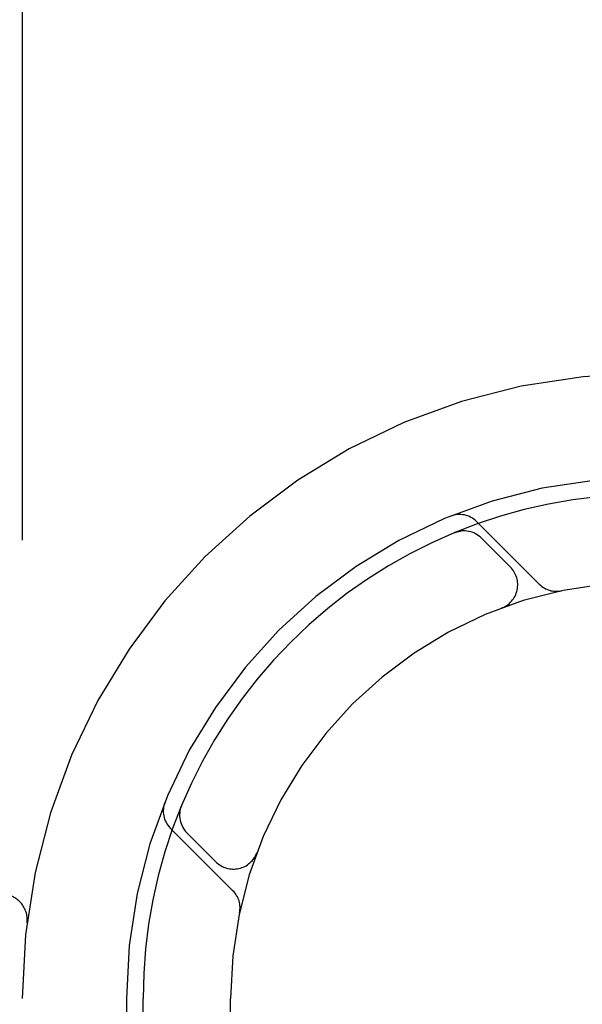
# Model space of a CAD drawing. Header units: inches. Extents: x 0 to 200, y 0 to 129.
# Tile 73 of 98: x 56.783 to 57.12, y 49.914 to 50.504. Entities that reach past the tile are written whole.
import ezdxf

# ---------------------------------------------------------------- set-up
doc = ezdxf.new("R2010")
doc.units = ezdxf.units.IN
doc.header["$LTSCALE"] = 11
doc.header["$MEASUREMENT"] = 0
doc.linetypes.add('HIDDEN', pattern=[0.2, 0.1, -0.1])
doc.layers.add('DEFAULT_2', color=8, linetype='HIDDEN')

msp = doc.modelspace()

# ---------------------------------------------------------------- linework, layer by layer
at = {"layer": 'DEFAULT_2', "color": 8, "linetype": 'HIDDEN'}
for p, q in [((56.7841387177, 51.2920443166), (56.7841387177, 46.2920443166)), ((58.90663871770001, 50.2920443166), (56.4116566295, 50.2920443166)), ((57.09441011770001, 50.16562067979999), (57.0568156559, 50.2032151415)), ((57.04356470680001, 50.1965937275), (57.0435626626, 50.1965928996)), ((57.0435638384, 50.1965933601), (57.0435976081, 50.1966067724)), ((57.0449090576, 50.1971476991), (57.04356470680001, 50.1965937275)), ((57.0770497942, 50.1759099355), (57.0597023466, 50.1932573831)), ((57.0720638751, 50.1513962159), (57.071690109, 50.1512509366)), ((57.0720327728, 50.1513819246), (57.0723218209, 50.1514883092)), ((56.8795904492, 50.0326210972), (56.8790258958, 50.03125084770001)), ((56.8729678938, 50.0193673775), (56.9105623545, 49.9817729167)), ((56.8829256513, 50.0164806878), (56.9002730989, 49.9991332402)), ((56.9247006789, 50.0038774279), (56.9248037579, 50.0041572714)), ((56.9249320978, 50.0044929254), (56.9247874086, 50.0041206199)), ((56.7869315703, 49.9627262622), (56.7869346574, 49.9627513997)), ((56.8466387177, 49.9170443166), (56.8466387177, 49.3070443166)), ((56.85663871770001, 49.7728455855), (56.85663871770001, 49.9170443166)), ((56.9091387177, 47.6670443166), (56.9091387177, 49.9170443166))]:
    msp.add_line(p, q, dxfattribs=at)
for points in [[(57.0435976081, 50.1966067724), (57.04365647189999, 50.1966298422), (57.04372816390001, 50.1966575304), (57.0438791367, 50.1967144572), (57.04406530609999, 50.196782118), (57.0442545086, 50.1968480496), (57.0444545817, 50.1969147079), (57.0446627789, 50.1969807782), (57.04487862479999, 50.1970457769), (57.045101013, 50.19710907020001), (57.0453289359, 50.1971701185), (57.0455608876, 50.1972283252), (57.0457971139, 50.19728358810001), (57.0460372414, 50.19733565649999), (57.0462815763, 50.1973844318), (57.0465302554, 50.1974297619), (57.0467833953, 50.19747147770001), (57.0470411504, 50.19750940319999), (57.047303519, 50.1975433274), (57.0474080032, 50.1975555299)], [(56.8786360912, 50.0288492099), (56.878651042, 50.0289713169), (56.8787015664, 50.0293346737), (56.8787596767, 50.029689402), (56.8788246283, 50.0300344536), (56.878895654, 50.0303690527), (56.8789718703, 50.0306921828), (56.8790524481, 50.031003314), (56.8791361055, 50.0313004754), (56.879221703, 50.0315826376), (56.8793073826, 50.0318468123), (56.8793944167, 50.0320994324), (56.8794714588, 50.03231166), (56.8795232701, 50.032449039), (56.8795564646, 50.0325349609)], [(56.8795564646, 50.0325349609), (56.87958237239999, 50.0326008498), (56.8795864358, 50.0326110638)]]:
    msp.add_lwpolyline(points, dxfattribs=at)
for centre, radius, start, end in [((57.1591387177, 49.9170443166), 0.375, 90, 180), ((57.1591387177, 49.9170443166), 0.3125, 90, 180), ((57.1591387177, 49.9170443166), 0.3025, 89.999999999, 180), ((57.0465626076, 50.19296209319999), 0.0145, 45, 112.1957545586), ((57.0490957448, 50.18265078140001), 0.015, 45, 112.5046348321), ((57.06644319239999, 50.1653033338), 0.015, 290.4747423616, 45), ((57.1591387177, 49.9170443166), 0.25, 90, 180), ((57.104663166, 50.1758737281), 0.0145, 225, 281.8855101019), ((56.883220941, 50.0296204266), 0.0144999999, 157.8042445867, 225.0000053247), ((56.893532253, 50.0270872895), 0.015, 157.4953651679, 225), ((56.91087970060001, 50.00973984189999), 0.015, 225, 339.5252576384), ((56.7720421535, 49.9645443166), 0.015, 353.0042989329, 90), ((56.9003093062, 49.9715198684), 0.0145, 348.1144898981, 45)]:
    msp.add_arc(centre, radius, start, end, dxfattribs=at)

doc.saveas('drawing.dxf')
